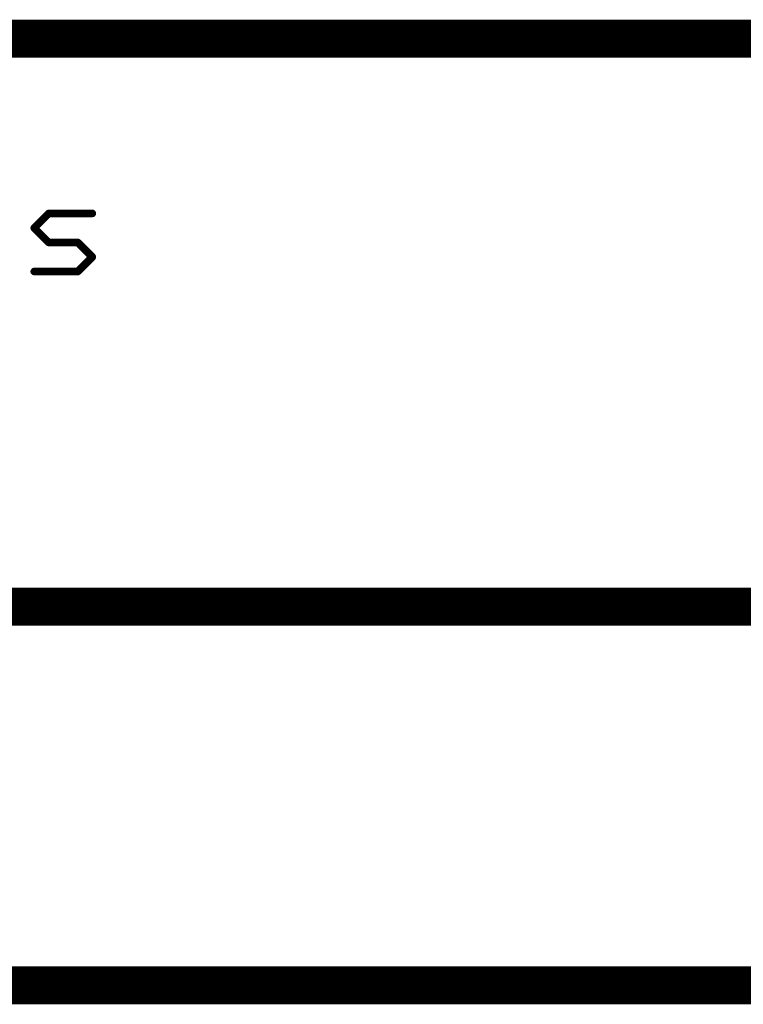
# Model space of a CAD drawing. Extents: x -2 to 8.5, y -2.9 to 5.2.
# Tile 66 of 207: x 5.505 to 5.887, y -2.883 to -2.363. Entities that reach past the tile are written whole.
import ezdxf

# ---------------------------------------------------------------- set-up
doc = ezdxf.new("R2010")
doc.units = 0
doc.layers.get('0').update_dxf_attribs({"linetype": 'CONTINUOUS'})
doc.layers.add('acc-ni-360-20-out-a_document', color=1, linetype='CONTINUOUS')

# ---------------------------------------------------------------- blocks, each defined once
blk = doc.blocks.new('D38')
at = {"const_width": 0.001}
blk.add_lwpolyline([(-0.0005, 0, 1), (0.0005, 0, 1)], format="xyb", close=True, dxfattribs=at)
blk = doc.blocks.new('D40')
at = {"const_width": 0.002}
blk.add_lwpolyline([(-0.001, 0, 1), (0.001, 0, 1)], format="xyb", close=True, dxfattribs=at)

msp = doc.modelspace()

# ---------------------------------------------------------------- linework, layer by layer
at = {"layer": 'acc-ni-360-20-out-a_document', "color": 1}
for points, const_width in [([(4.133818, -2.3732), (5.933818, -2.3732)], 0.02), ([(5.51259, -2.47318), (5.520263, -2.465507)], 0.004), ([(5.520263, -2.465507), (5.543283, -2.465507)], 0.004), ([(5.520263, -2.464507), (5.520263, -2.464507)], 0.002), ([(5.520263, -2.464507), (5.520263, -2.464507)], 0.002), ([(5.52097, -2.466214), (5.52097, -2.466214)], 0.002), ([(5.52097, -2.466214), (5.52097, -2.466214)], 0.002), ([(5.543283, -2.466507), (5.543283, -2.466507)], 0.002), ([(5.543283, -2.466507), (5.543283, -2.466507)], 0.002), ([(5.51259, -2.47318), (5.520263, -2.480854)], 0.004), ([(5.511883, -2.472473), (5.511883, -2.472473)], 0.002), ([(5.511883, -2.472473), (5.511883, -2.472473)], 0.002), ([(5.513297, -2.472473), (5.513297, -2.472473)], 0.002), ([(5.513297, -2.472473), (5.513297, -2.472473)], 0.002), ([(5.520263, -2.480854), (5.535609, -2.480854)], 0.004), ([(5.520263, -2.479854), (5.520263, -2.479854)], 0.002), ([(5.520263, -2.479854), (5.520263, -2.479854)], 0.002), ([(5.535609, -2.480854), (5.543283, -2.488527)], 0.004), ([(5.536317, -2.480147), (5.536317, -2.480147)], 0.002), ([(5.536317, -2.480147), (5.536317, -2.480147)], 0.002), ([(5.519556, -2.481561), (5.519556, -2.481561)], 0.002), ([(5.519556, -2.481561), (5.519556, -2.481561)], 0.002), ([(5.535609, -2.481854), (5.535609, -2.481854)], 0.002), ([(5.535609, -2.481854), (5.535609, -2.481854)], 0.002), ([(5.535609, -2.4962), (5.543283, -2.488527)], 0.004), ([(5.542576, -2.489234), (5.542576, -2.489234)], 0.002), ([(5.542576, -2.489234), (5.542576, -2.489234)], 0.002), ([(5.54399, -2.489234), (5.54399, -2.489234)], 0.002), ([(5.54399, -2.489234), (5.54399, -2.489234)], 0.002), ([(5.51259, -2.4962), (5.535609, -2.4962)], 0.004), ([(5.51259, -2.4952), (5.51259, -2.4952)], 0.002), ([(5.51259, -2.4952), (5.51259, -2.4952)], 0.002), ([(5.534902, -2.495493), (5.534902, -2.495493)], 0.002), ([(5.534902, -2.495493), (5.534902, -2.495493)], 0.002), ([(5.535609, -2.4972), (5.535609, -2.4972)], 0.002), ([(5.535609, -2.4972), (5.535609, -2.4972)], 0.002), ([(4.153818, -2.6732), (5.933818, -2.6732)], 0.02), ([(4.133818, -2.8732), (5.933818, -2.8732)], 0.02)]:
    msp.add_lwpolyline(points, dxfattribs=dict(at, const_width=const_width))
at = {"layer": 'acc-ni-360-20-out-a_document', "color": 1, "const_width": 0.002}
for points in [[(5.520263, -2.464507, 1), (5.520263, -2.466507)], [(5.52097, -2.466214, 1), (5.519556, -2.4648)], [(5.543283, -2.466507, 1), (5.543283, -2.464507)], [(5.511883, -2.472473, 1.000854), (5.513297, -2.473888)], [(5.513297, -2.472473, 0.999854), (5.511883, -2.473888)], [(5.520263, -2.479854, 1), (5.520263, -2.481854)], [(5.519556, -2.481561, 1), (5.52097, -2.480147)], [(5.536317, -2.480147, 1.000854), (5.534902, -2.481561)], [(5.535609, -2.481854, 1), (5.535609, -2.479854)], [(5.54399, -2.489234, 1), (5.542576, -2.48782)], [(5.542576, -2.489234, 1), (5.54399, -2.48782)], [(5.51259, -2.4952, 1), (5.51259, -2.4972)], [(5.534902, -2.495493, 0.999854), (5.536317, -2.496907)], [(5.535609, -2.4972, 1), (5.535609, -2.4952)]]:
    msp.add_lwpolyline(points, format="xyb", dxfattribs=at)

# ---------------------------------------------------------------- block references
at = {"layer": 'acc-ni-360-20-out-a_document'}
for name, p in [('D40', (5.520263, -2.465507)), ('D40', (5.520263, -2.465507)), ('D38', (5.519556, -2.4648)), ('D38', (5.520263, -2.464507)), ('D38', (5.520263, -2.464507)), ('D38', (5.520263, -2.464507)), ('D40', (5.543283, -2.465507)), ('D38', (5.543283, -2.464507)), ('D38', (5.520263, -2.466507)), ('D38', (5.52097, -2.466214)), ('D38', (5.52097, -2.466214)), ('D38', (5.52097, -2.466214)), ('D38', (5.543283, -2.466507)), ('D38', (5.543283, -2.466507)), ('D38', (5.543283, -2.466507)), ('D40', (5.51259, -2.47318)), ('D40', (5.51259, -2.47318)), ('D38', (5.511883, -2.472473)), ('D38', (5.511883, -2.472473)), ('D38', (5.511883, -2.472473)), ('D38', (5.511883, -2.473888)), ('D38', (5.513297, -2.472473)), ('D38', (5.513297, -2.472473)), ('D38', (5.513297, -2.472473)), ('D38', (5.513297, -2.473888)), ('D40', (5.520263, -2.480854)), ('D40', (5.520263, -2.480854)), ('D38', (5.520263, -2.479854)), ('D38', (5.520263, -2.479854)), ('D38', (5.520263, -2.479854)), ('D38', (5.52097, -2.480147)), ('D40', (5.535609, -2.480854)), ('D40', (5.535609, -2.480854)), ('D38', (5.535609, -2.479854)), ('D38', (5.536317, -2.480147)), ('D38', (5.536317, -2.480147)), ('D38', (5.536317, -2.480147)), ('D38', (5.519556, -2.481561)), ('D38', (5.519556, -2.481561)), ('D38', (5.519556, -2.481561)), ('D38', (5.520263, -2.481854)), ('D38', (5.534902, -2.481561)), ('D38', (5.535609, -2.481854)), ('D38', (5.535609, -2.481854)), ('D38', (5.535609, -2.481854)), ('D40', (5.543283, -2.488527)), ('D40', (5.543283, -2.488527)), ('D38', (5.542576, -2.48782)), ('D38', (5.542576, -2.489234)), ('D38', (5.542576, -2.489234)), ('D38', (5.542576, -2.489234)), ('D38', (5.54399, -2.48782)), ('D38', (5.54399, -2.489234)), ('D38', (5.54399, -2.489234)), ('D38', (5.54399, -2.489234)), ('D40', (5.51259, -2.4962)), ('D38', (5.51259, -2.4952)), ('D38', (5.51259, -2.4952)), ('D38', (5.51259, -2.4952)), ('D40', (5.535609, -2.4962)), ('D40', (5.535609, -2.4962)), ('D38', (5.534902, -2.495493)), ('D38', (5.534902, -2.495493)), ('D38', (5.534902, -2.495493)), ('D38', (5.535609, -2.4952)), ('D38', (5.536317, -2.496907)), ('D38', (5.51259, -2.4972)), ('D38', (5.535609, -2.4972)), ('D38', (5.535609, -2.4972)), ('D38', (5.535609, -2.4972))]:
    msp.add_blockref(name, p, dxfattribs=at)

doc.saveas('drawing.dxf')
